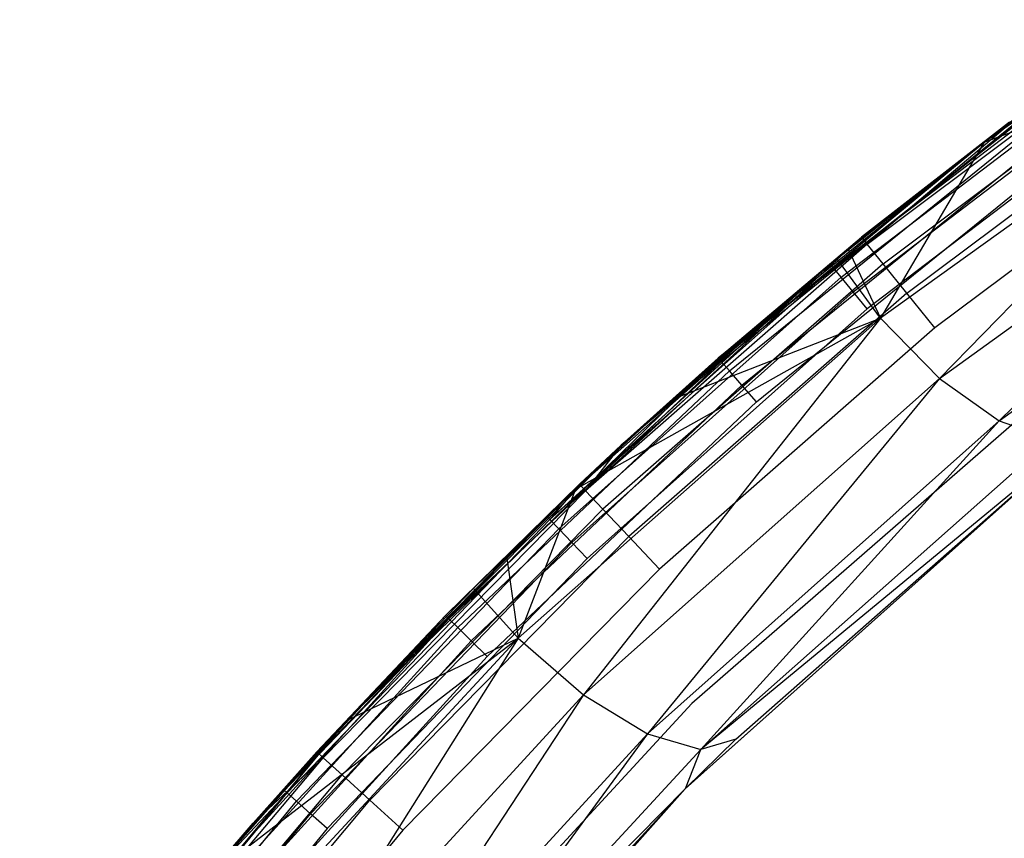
# Model space of a CAD drawing. Extents: x -4.25 to 4.25, y -4.25 to 4.25.
# Tile 23 of 34: x -3.4 to -2.55, y 2.79 to 3.49. Entities that reach past the tile are written whole.
import ezdxf

# ---------------------------------------------------------------- set-up
doc = ezdxf.new("R2010")
doc.units = 0
doc.header["$LTSCALE"] = 2.54
doc.layers.get('0').update_dxf_attribs({"color": 13, "linetype": 'CONTINUOUS'})

# ---------------------------------------------------------------- blocks, each defined once
blk = doc.blocks.new('VIS_Z_O_ENIE_2_STL_2')
at = {"color": 0}
for p, q in [((-2.67235, 3.29582, -2.46173), (-2.41544, 3.48849, -2.46173)), ((-2.67235, 3.29582, -2.46173), (-2.41544, 3.48849, -2.46173)), ((-2.70161, 3.27589, -6.03087), (-2.44291, 3.47309, -6.03087)), ((-2.70161, 3.27589, -6.03087), (-2.44291, 3.47309, -6.03087)), ((-2.32357, 3.47501, -8.25093), (-2.66091, 3.23241, -8.06371)), ((-2.32357, 3.47501, -8.25093), (-2.66091, 3.23241, -8.06371)), ((-2.32357, 3.47501, -8.25093), (-2.6102, 3.18055, -8.04627)), ((-2.32357, 3.47501, -8.25093), (-2.6102, 3.18055, -8.04627)), ((-2.57199, 3.3834, -6.05), (-2.4451, 3.4762, -6.05)), ((-2.57199, 3.3834, -6.05), (-2.4451, 3.4762, -6.05)), ((-2.57199, 3.3834, -6.05), (-2.44291, 3.47309, -6.03087)), ((-2.57199, 3.3834, -6.05), (-2.44291, 3.47309, -6.03087)), ((-2.57191, 3.38346, -8.12863), (-2.4451, 3.4762, -6.05)), ((-2.57191, 3.38346, -8.12863), (-2.4451, 3.4762, -6.05)), ((-2.57191, 3.38346, -8.12863), (-2.32357, 3.47501, -8.25093)), ((-2.57191, 3.38346, -8.12863), (-2.32357, 3.47501, -8.25093)), ((-2.80565, 3.19231, -6), (-2.46254, 3.46387, -6)), ((-2.46254, 3.46387, -5.3), (-2.80565, 3.19231, -5.3)), ((-2.80565, 3.19231, -6), (-2.46254, 3.46387, -6)), ((-2.46254, 3.46387, -5.3), (-2.80565, 3.19231, -5.3)), ((-2.69471, 3.26753, -6.01464), (-2.43668, 3.46422, -6.01464)), ((-2.69471, 3.26753, -6.01464), (-2.43668, 3.46422, -6.01464)), ((-2.6587, 3.27899, -2.42929), (-2.4031, 3.47067, -2.42929)), ((-2.6587, 3.27899, -2.42929), (-2.4031, 3.47067, -2.42929)), ((-2.68439, 3.25502, -6.00381), (-2.42735, 3.45095, -6.00381)), ((-2.68439, 3.25502, -6.00381), (-2.42735, 3.45095, -6.00381)), ((-2.63826, 3.25379, -2.40761), (-2.38463, 3.444, -2.40761)), ((-2.63826, 3.25379, -2.40761), (-2.38463, 3.444, -2.40761)), ((-2.41634, 3.4353, -6), (-2.67222, 3.24025, -6)), ((-2.41634, 3.4353, -6), (-2.67222, 3.24025, -6)), ((-2.6102, 3.18055, -8.04627), (-2.27851, 3.42074, -8.23223)), ((-2.6102, 3.18055, -8.04627), (-2.27851, 3.42074, -8.23223)), ((-2.27851, 3.42074, -8.23223), (-2.5591, 3.14429, -8.00579)), ((-2.27851, 3.42074, -8.23223), (-2.5591, 3.14429, -8.00579)), ((-2.36284, 3.41253, -2.4), (-2.61416, 3.22406, -2.4)), ((-2.36284, 3.41253, -2.4), (-2.61416, 3.22406, -2.4)), ((-2.53241, 3.41312, -8.15051), (-2.57191, 3.38346, -8.12863)), ((-2.53241, 3.41312, -8.15051), (-2.57191, 3.38346, -8.12863)), ((-2.67714, 3.30174, -2.5), (-2.53499, 3.4121, -2.5)), ((-2.67714, 3.30174, -2.5), (-2.53499, 3.4121, -2.5)), ((-2.67235, 3.29582, -2.46173), (-2.53499, 3.4121, -2.5)), ((-2.67235, 3.29582, -2.46173), (-2.53499, 3.4121, -2.5)), ((-2.55028, 3.40068, -5.25), (-2.80017, 3.19806, -5.25)), ((-2.55028, 3.40068, -5.25), (-2.80017, 3.19806, -5.25)), ((-2.79766, 3.1952, -5.26913), (-2.548, 3.39763, -5.26913)), ((-2.79766, 3.1952, -5.26913), (-2.548, 3.39763, -5.26913)), ((-2.55028, 3.40068, -5.25), (-2.67714, 3.30174, -2.5)), ((-2.55028, 3.40068, -5.25), (-2.67714, 3.30174, -2.5)), ((-2.79052, 3.18705, -5.28536), (-2.5415, 3.38896, -5.28536)), ((-2.79052, 3.18705, -5.28536), (-2.5415, 3.38896, -5.28536)), ((-2.83838, 3.16324, -7.98086), (-2.57199, 3.3834, -6.05)), ((-2.83838, 3.16324, -7.98086), (-2.57199, 3.3834, -6.05)), ((-2.70403, 3.27883, -6.05), (-2.57199, 3.3834, -6.05)), ((-2.70403, 3.27883, -6.05), (-2.57199, 3.3834, -6.05)), ((-2.57199, 3.3834, -6.05), (-2.70161, 3.27589, -6.03087)), ((-2.57199, 3.3834, -6.05), (-2.70161, 3.27589, -6.03087)), ((-2.57199, 3.3834, -6.05), (-2.69844, 3.28343, -8.0585)), ((-2.57199, 3.3834, -6.05), (-2.69844, 3.28343, -8.0585)), ((-2.57191, 3.38346, -8.12863), (-2.68856, 3.29153, -8.06398)), ((-2.57191, 3.38346, -8.12863), (-2.68856, 3.29153, -8.06398)), ((-2.68856, 3.29153, -8.06398), (-2.57199, 3.3834, -6.05)), ((-2.68856, 3.29153, -8.06398), (-2.57199, 3.3834, -6.05)), ((-2.57191, 3.38346, -8.12863), (-2.66091, 3.23241, -8.06371)), ((-2.57191, 3.38346, -8.12863), (-2.66091, 3.23241, -8.06371)), ((-2.57191, 3.38346, -8.12863), (-2.57199, 3.3834, -6.05)), ((-2.57191, 3.38346, -8.12863), (-2.57199, 3.3834, -6.05)), ((-2.5591, 3.14429, -8.00579), (-2.2315, 3.38203, -8.19202)), ((-2.5591, 3.14429, -8.00579), (-2.2315, 3.38203, -8.19202)), ((-2.77984, 3.17484, -5.29619), (-2.53176, 3.37598, -5.29619)), ((-2.77984, 3.17484, -5.29619), (-2.53176, 3.37598, -5.29619)), ((-2.76723, 3.16045, -5.3), (-2.52029, 3.36068, -5.3)), ((-2.76723, 3.16045, -5.3), (-2.52029, 3.36068, -5.3)), ((-2.67714, 3.30174, -2.5), (-2.91396, 3.08428, -2.46173)), ((-2.67714, 3.30174, -2.5), (-2.91396, 3.08428, -2.46173)), ((-2.67235, 3.29582, -2.46173), (-2.91396, 3.08428, -2.46173)), ((-2.67235, 3.29582, -2.46173), (-2.91396, 3.08428, -2.46173)), ((-2.88331, 3.12331, -2.5), (-2.67714, 3.30174, -2.5)), ((-2.88331, 3.12331, -2.5), (-2.67714, 3.30174, -2.5)), ((-2.80017, 3.19806, -5.25), (-2.67714, 3.30174, -2.5)), ((-2.80017, 3.19806, -5.25), (-2.67714, 3.30174, -2.5)), ((-2.67714, 3.30174, -2.5), (-2.67235, 3.29582, -2.46173)), ((-2.67714, 3.30174, -2.5), (-2.67235, 3.29582, -2.46173)), ((-2.6587, 3.27899, -2.42929), (-2.67235, 3.29582, -2.46173)), ((-2.6587, 3.27899, -2.42929), (-2.67235, 3.29582, -2.46173)), ((-2.68856, 3.29153, -8.06398), (-2.69844, 3.28343, -8.0585)), ((-2.68856, 3.29153, -8.06398), (-2.69844, 3.28343, -8.0585)), ((-2.68856, 3.29153, -8.06398), (-2.66091, 3.23241, -8.06371)), ((-2.68856, 3.29153, -8.06398), (-2.66091, 3.23241, -8.06371)), ((-2.70403, 3.27883, -6.05), (-2.94445, 3.05947, -6.03087)), ((-2.70403, 3.27883, -6.05), (-2.94445, 3.05947, -6.03087)), ((-2.92272, 3.08548, -6.05), (-2.70403, 3.27883, -6.05)), ((-2.92272, 3.08548, -6.05), (-2.70403, 3.27883, -6.05)), ((-2.92262, 3.08558, -7.9341), (-2.70403, 3.27883, -6.05)), ((-2.92262, 3.08558, -7.9341), (-2.70403, 3.27883, -6.05)), ((-2.6587, 3.27899, -2.42929), (-2.89907, 3.06852, -2.42929)), ((-2.6587, 3.27899, -2.42929), (-2.89907, 3.06852, -2.42929)), ((-2.69844, 3.28343, -8.0585), (-2.83838, 3.16324, -7.98086)), ((-2.69844, 3.28343, -8.0585), (-2.83838, 3.16324, -7.98086)), ((-2.83838, 3.16324, -7.98086), (-2.70403, 3.27883, -6.05)), ((-2.83838, 3.16324, -7.98086), (-2.70403, 3.27883, -6.05)), ((-2.70403, 3.27883, -6.05), (-2.70161, 3.27589, -6.03087)), ((-2.70403, 3.27883, -6.05), (-2.70161, 3.27589, -6.03087)), ((-2.66091, 3.23241, -8.06371), (-2.69844, 3.28343, -8.0585)), ((-2.66091, 3.23241, -8.06371), (-2.69844, 3.28343, -8.0585)), ((-2.63826, 3.25379, -2.40761), (-2.6587, 3.27899, -2.42929)), ((-2.63826, 3.25379, -2.40761), (-2.6587, 3.27899, -2.42929)), ((-2.94445, 3.05947, -6.03087), (-2.70161, 3.27589, -6.03087)), ((-2.94445, 3.05947, -6.03087), (-2.70161, 3.27589, -6.03087)), ((-2.69471, 3.26753, -6.01464), (-2.70161, 3.27589, -6.03087)), ((-2.69471, 3.26753, -6.01464), (-2.70161, 3.27589, -6.03087)), ((-2.93693, 3.05167, -6.01464), (-2.69471, 3.26753, -6.01464)), ((-2.93693, 3.05167, -6.01464), (-2.69471, 3.26753, -6.01464)), ((-2.68439, 3.25502, -6.00381), (-2.69471, 3.26753, -6.01464)), ((-2.68439, 3.25502, -6.00381), (-2.69471, 3.26753, -6.01464)), ((-2.92568, 3.03998, -6.00381), (-2.68439, 3.25502, -6.00381)), ((-2.92568, 3.03998, -6.00381), (-2.68439, 3.25502, -6.00381)), ((-2.63826, 3.25379, -2.40761), (-2.87679, 3.04494, -2.40761)), ((-2.63826, 3.25379, -2.40761), (-2.87679, 3.04494, -2.40761)), ((-2.67222, 3.24025, -6), (-2.68439, 3.25502, -6.00381)), ((-2.67222, 3.24025, -6), (-2.68439, 3.25502, -6.00381)), ((-2.61416, 3.22406, -2.4), (-2.63826, 3.25379, -2.40761)), ((-2.61416, 3.22406, -2.4), (-2.63826, 3.25379, -2.40761)), ((-2.67222, 3.24025, -6), (-2.91242, 3.02619, -6)), ((-2.67222, 3.24025, -6), (-2.91242, 3.02619, -6)), ((-2.66091, 3.23241, -8.06371), (-2.97176, 2.95774, -7.89117)), ((-2.66091, 3.23241, -8.06371), (-2.97176, 2.95774, -7.89117)), ((-2.92262, 3.08558, -7.9341), (-2.66091, 3.23241, -8.06371)), ((-2.92262, 3.08558, -7.9341), (-2.66091, 3.23241, -8.06371)), ((-2.66091, 3.23241, -8.06371), (-2.91557, 2.90902, -7.87499)), ((-2.66091, 3.23241, -8.06371), (-2.91557, 2.90902, -7.87499)), ((-2.83838, 3.16324, -7.98086), (-2.66091, 3.23241, -8.06371)), ((-2.83838, 3.16324, -7.98086), (-2.66091, 3.23241, -8.06371)), ((-2.66091, 3.23241, -8.06371), (-2.6102, 3.18055, -8.04627)), ((-2.66091, 3.23241, -8.06371), (-2.6102, 3.18055, -8.04627)), ((-2.61416, 3.22406, -2.4), (-2.85051, 3.01712, -2.4)), ((-2.61416, 3.22406, -2.4), (-2.85051, 3.01712, -2.4)), ((-3.0313, 2.97447, -5.26913), (-2.79766, 3.1952, -5.26913)), ((-3.0313, 2.97447, -5.26913), (-2.79766, 3.1952, -5.26913)), ((-2.80017, 3.19806, -5.25), (-2.88331, 3.12331, -2.5)), ((-2.80017, 3.19806, -5.25), (-2.88331, 3.12331, -2.5)), ((-2.80017, 3.19806, -5.25), (-2.88331, 3.12331, -5.25)), ((-2.80017, 3.19806, -5.25), (-2.88331, 3.12331, -5.25)), ((-2.79766, 3.1952, -5.26913), (-2.88331, 3.12331, -5.25)), ((-2.79766, 3.1952, -5.26913), (-2.88331, 3.12331, -5.25)), ((-2.48649, 3.19465, -5.3), (-2.82284, 2.90172, -5.3)), ((-2.48649, 3.19465, -2.6), (-2.82284, 2.90172, -2.6)), ((-2.48649, 3.19465, -5.3), (-2.82284, 2.90172, -5.3)), ((-2.48649, 3.19465, -2.6), (-2.82284, 2.90172, -2.6)), ((-2.80017, 3.19806, -5.25), (-2.79766, 3.1952, -5.26913)), ((-2.80017, 3.19806, -5.25), (-2.79766, 3.1952, -5.26913)), ((-2.79052, 3.18705, -5.28536), (-2.79766, 3.1952, -5.26913)), ((-2.79052, 3.18705, -5.28536), (-2.79766, 3.1952, -5.26913)), ((-3.11901, 2.88691, -6), (-2.80565, 3.19231, -6)), ((-2.80565, 3.19231, -5.3), (-3.11901, 2.88691, -5.3)), ((-3.11901, 2.88691, -6), (-2.80565, 3.19231, -6)), ((-2.80565, 3.19231, -5.3), (-3.11901, 2.88691, -5.3)), ((-3.02356, 2.96687, -5.28536), (-2.79052, 3.18705, -5.28536)), ((-3.02356, 2.96687, -5.28536), (-2.79052, 3.18705, -5.28536)), ((-2.80565, 3.19231, -6), (-2.80565, 3.19231, -5.3)), ((-2.80565, 3.19231, -6), (-2.80565, 3.19231, -5.3)), ((-2.77984, 3.17484, -5.29619), (-2.79052, 3.18705, -5.28536)), ((-2.77984, 3.17484, -5.29619), (-2.79052, 3.18705, -5.28536)), ((-2.91557, 2.90902, -7.87499), (-2.6102, 3.18055, -8.04627)), ((-2.91557, 2.90902, -7.87499), (-2.6102, 3.18055, -8.04627)), ((-2.6102, 3.18055, -8.04627), (-2.86063, 2.87561, -7.83426)), ((-2.6102, 3.18055, -8.04627), (-2.86063, 2.87561, -7.83426)), ((-2.6102, 3.18055, -8.04627), (-2.5591, 3.14429, -8.00579)), ((-2.6102, 3.18055, -8.04627), (-2.5591, 3.14429, -8.00579)), ((-3.01198, 2.95551, -5.29619), (-2.77984, 3.17484, -5.29619)), ((-3.01198, 2.95551, -5.29619), (-2.77984, 3.17484, -5.29619)), ((-2.76723, 3.16045, -5.3), (-2.77984, 3.17484, -5.29619)), ((-2.76723, 3.16045, -5.3), (-2.77984, 3.17484, -5.29619)), ((-2.99833, 2.94211, -5.3), (-2.76723, 3.16045, -5.3)), ((-2.99833, 2.94211, -5.3), (-2.76723, 3.16045, -5.3)), ((-2.83838, 3.16324, -7.98086), (-2.92262, 3.08558, -7.9341)), ((-2.83838, 3.16324, -7.98086), (-2.92262, 3.08558, -7.9341)), ((-2.86063, 2.87561, -7.83426), (-2.5591, 3.14429, -8.00579)), ((-2.86063, 2.87561, -7.83426), (-2.5591, 3.14429, -8.00579)), ((-2.5591, 3.14429, -8.00579), (-2.81492, 2.86235, -7.77487)), ((-2.5591, 3.14429, -8.00579), (-2.81492, 2.86235, -7.77487)), ((-2.5591, 3.14429, -8.00579), (-2.51472, 3.12866, -7.9479)), ((-2.5591, 3.14429, -8.00579), (-2.51472, 3.12866, -7.9479)), ((-2.49396, 3.12733, -6), (-2.82843, 2.82843, -6)), ((-2.49396, 3.12733, -6), (-2.82843, 2.82843, -6)), ((-2.82816, 2.82869, -7.68039), (-2.49396, 3.12733, -6)), ((-2.82816, 2.82869, -7.68039), (-2.49396, 3.12733, -6)), ((-2.81492, 2.86235, -7.77487), (-2.51472, 3.12866, -7.9479)), ((-2.81492, 2.86235, -7.77487), (-2.51472, 3.12866, -7.9479)), ((-2.49389, 3.12738, -7.87447), (-2.81492, 2.86235, -7.77487)), ((-2.49389, 3.12738, -7.87447), (-2.81492, 2.86235, -7.77487)), ((-2.78505, 2.87114, -7.70542), (-2.49389, 3.12738, -7.87447)), ((-2.78505, 2.87114, -7.70542), (-2.49389, 3.12738, -7.87447)), ((-2.78505, 2.87114, -7.70542), (-2.49396, 3.12733, -6)), ((-2.78505, 2.87114, -7.70542), (-2.49396, 3.12733, -6)), ((-2.88331, 3.12331, -5.25), (-3.03401, 2.97713, -5.25)), ((-2.88331, 3.12331, -5.25), (-3.03401, 2.97713, -5.25)), ((-3.0313, 2.97447, -5.26913), (-2.88331, 3.12331, -5.25)), ((-3.0313, 2.97447, -5.26913), (-2.88331, 3.12331, -5.25)), ((-2.88331, 3.12331, -5.25), (-2.91918, 3.08981, -2.5)), ((-2.91918, 3.08981, -2.5), (-2.88331, 3.12331, -2.5)), ((-2.88331, 3.12331, -5.25), (-2.91918, 3.08981, -2.5)), ((-2.91918, 3.08981, -2.5), (-2.88331, 3.12331, -2.5)), ((-2.88331, 3.12331, -2.5), (-2.91396, 3.08428, -2.46173)), ((-2.88331, 3.12331, -2.5), (-2.91396, 3.08428, -2.46173)), ((-2.88331, 3.12331, -5.25), (-2.88331, 3.12331, -2.5)), ((-2.88331, 3.12331, -5.25), (-2.88331, 3.12331, -2.5)), ((-3.1445, 2.86019, -2.5), (-2.91918, 3.08981, -2.5)), ((-3.1445, 2.86019, -2.5), (-2.91918, 3.08981, -2.5)), ((-2.91396, 3.08428, -2.46173), (-3.13887, 2.85507, -2.46173)), ((-2.91396, 3.08428, -2.46173), (-3.13887, 2.85507, -2.46173)), ((-2.92272, 3.08548, -6.05), (-3.11892, 2.88702, -7.82503)), ((-2.92272, 3.08548, -6.05), (-3.11892, 2.88702, -7.82503)), ((-3.03401, 2.97713, -5.25), (-2.91918, 3.08981, -2.5)), ((-3.03401, 2.97713, -5.25), (-2.91918, 3.08981, -2.5)), ((-2.92272, 3.08548, -6.05), (-3.01002, 3.00038, -7.88555)), ((-2.92272, 3.08548, -6.05), (-3.01002, 3.00038, -7.88555)), ((-2.92262, 3.08558, -7.9341), (-2.98186, 3.02837, -7.9012)), ((-2.92262, 3.08558, -7.9341), (-2.98186, 3.02837, -7.9012)), ((-2.98186, 3.02837, -7.9012), (-2.92272, 3.08548, -6.05)), ((-2.98186, 3.02837, -7.9012), (-2.92272, 3.08548, -6.05)), ((-2.92262, 3.08558, -7.9341), (-2.97176, 2.95774, -7.89117)), ((-2.92262, 3.08558, -7.9341), (-2.97176, 2.95774, -7.89117)), ((-2.94709, 3.06222, -6.05), (-2.92272, 3.08548, -6.05)), ((-2.94709, 3.06222, -6.05), (-2.92272, 3.08548, -6.05)), ((-2.92272, 3.08548, -6.05), (-2.94445, 3.05947, -6.03087)), ((-2.92272, 3.08548, -6.05), (-2.94445, 3.05947, -6.03087)), ((-2.92262, 3.08558, -7.9341), (-2.92272, 3.08548, -6.05)), ((-2.92262, 3.08558, -7.9341), (-2.92272, 3.08548, -6.05)), ((-2.91396, 3.08428, -2.46173), (-2.91918, 3.08981, -2.5)), ((-2.91396, 3.08428, -2.46173), (-2.91918, 3.08981, -2.5)), ((-2.91396, 3.08428, -2.46173), (-2.89907, 3.06852, -2.42929)), ((-2.91396, 3.08428, -2.46173), (-2.89907, 3.06852, -2.42929)), ((-2.89907, 3.06852, -2.42929), (-3.12283, 2.84048, -2.42929)), ((-2.89907, 3.06852, -2.42929), (-3.12283, 2.84048, -2.42929)), ((-2.89907, 3.06852, -2.42929), (-2.87679, 3.04494, -2.40761)), ((-2.89907, 3.06852, -2.42929), (-2.87679, 3.04494, -2.40761)), ((-3.17285, 2.82763, -6.05), (-2.94709, 3.06222, -6.05)), ((-3.17285, 2.82763, -6.05), (-2.94709, 3.06222, -6.05)), ((-3.17001, 2.8251, -6.03087), (-2.94445, 3.05947, -6.03087)), ((-3.17001, 2.8251, -6.03087), (-2.94445, 3.05947, -6.03087)), ((-3.11892, 2.88702, -7.82503), (-2.94709, 3.06222, -6.05)), ((-3.11892, 2.88702, -7.82503), (-2.94709, 3.06222, -6.05)), ((-2.94709, 3.06222, -6.05), (-2.94445, 3.05947, -6.03087)), ((-2.94709, 3.06222, -6.05), (-2.94445, 3.05947, -6.03087)), ((-2.93693, 3.05167, -6.01464), (-2.94445, 3.05947, -6.03087)), ((-2.93693, 3.05167, -6.01464), (-2.94445, 3.05947, -6.03087)), ((-3.16192, 2.81789, -6.01464), (-2.93693, 3.05167, -6.01464)), ((-3.16192, 2.81789, -6.01464), (-2.93693, 3.05167, -6.01464)), ((-2.92568, 3.03998, -6.00381), (-2.93693, 3.05167, -6.01464)), ((-2.92568, 3.03998, -6.00381), (-2.93693, 3.05167, -6.01464)), ((-2.87679, 3.04494, -2.40761), (-3.09883, 2.81865, -2.40761)), ((-2.87679, 3.04494, -2.40761), (-3.09883, 2.81865, -2.40761)), ((-2.87679, 3.04494, -2.40761), (-2.85051, 3.01712, -2.4)), ((-2.87679, 3.04494, -2.40761), (-2.85051, 3.01712, -2.4)), ((-3.14981, 2.8071, -6.00381), (-2.92568, 3.03998, -6.00381)), ((-3.14981, 2.8071, -6.00381), (-2.92568, 3.03998, -6.00381)), ((-2.91242, 3.02619, -6), (-2.92568, 3.03998, -6.00381)), ((-2.91242, 3.02619, -6), (-2.92568, 3.03998, -6.00381)), ((-2.91242, 3.02619, -6), (-3.13552, 2.79437, -6)), ((-2.91242, 3.02619, -6), (-3.13552, 2.79437, -6)), ((-2.98186, 3.02837, -7.9012), (-3.01002, 3.00038, -7.88555)), ((-2.98186, 3.02837, -7.9012), (-3.01002, 3.00038, -7.88555)), ((-2.98186, 3.02837, -7.9012), (-2.97176, 2.95774, -7.89117)), ((-2.98186, 3.02837, -7.9012), (-2.97176, 2.95774, -7.89117)), ((-2.85051, 3.01712, -2.4), (-3.07052, 2.7929, -2.4)), ((-2.85051, 3.01712, -2.4), (-3.07052, 2.7929, -2.4)), ((-3.01002, 3.00038, -7.88555), (-3.11892, 2.88702, -7.82503)), ((-3.01002, 3.00038, -7.88555), (-3.11892, 2.88702, -7.82503)), ((-2.97176, 2.95774, -7.89117), (-3.01002, 3.00038, -7.88555)), ((-2.97176, 2.95774, -7.89117), (-3.01002, 3.00038, -7.88555)), ((-3.0313, 2.97447, -5.26913), (-3.24757, 2.73669, -5.26913)), ((-3.0313, 2.97447, -5.26913), (-3.24757, 2.73669, -5.26913)), ((-3.03401, 2.97713, -5.25), (-3.19896, 2.79914, -5.25)), ((-3.03401, 2.97713, -5.25), (-3.19896, 2.79914, -5.25)), ((-3.0313, 2.97447, -5.26913), (-3.19896, 2.79914, -5.25)), ((-3.0313, 2.97447, -5.26913), (-3.19896, 2.79914, -5.25)), ((-3.03401, 2.97713, -5.25), (-3.1445, 2.86019, -2.5)), ((-3.03401, 2.97713, -5.25), (-3.1445, 2.86019, -2.5)), ((-3.03401, 2.97713, -5.25), (-3.0313, 2.97447, -5.26913)), ((-3.03401, 2.97713, -5.25), (-3.0313, 2.97447, -5.26913)), ((-3.02356, 2.96687, -5.28536), (-3.0313, 2.97447, -5.26913)), ((-3.02356, 2.96687, -5.28536), (-3.0313, 2.97447, -5.26913)), ((-3.02356, 2.96687, -5.28536), (-3.23928, 2.72971, -5.28536)), ((-3.02356, 2.96687, -5.28536), (-3.23928, 2.72971, -5.28536)), ((-3.01198, 2.95551, -5.29619), (-3.02356, 2.96687, -5.28536)), ((-3.01198, 2.95551, -5.29619), (-3.02356, 2.96687, -5.28536)), ((-2.97176, 2.95774, -7.89117), (-3.25312, 2.65393, -7.73498)), ((-2.97176, 2.95774, -7.89117), (-3.25312, 2.65393, -7.73498)), ((-3.23916, 2.75143, -7.75814), (-2.97176, 2.95774, -7.89117)), ((-3.23916, 2.75143, -7.75814), (-2.97176, 2.95774, -7.89117)), ((-2.97176, 2.95774, -7.89117), (-3.19168, 2.60911, -7.72005)), ((-2.97176, 2.95774, -7.89117), (-3.19168, 2.60911, -7.72005)), ((-3.11892, 2.88702, -7.82503), (-2.97176, 2.95774, -7.89117)), ((-3.11892, 2.88702, -7.82503), (-2.97176, 2.95774, -7.89117)), ((-2.97176, 2.95774, -7.89117), (-2.91557, 2.90902, -7.87499)), ((-2.97176, 2.95774, -7.89117), (-2.91557, 2.90902, -7.87499)), ((-3.01198, 2.95551, -5.29619), (-3.22688, 2.71926, -5.29619)), ((-3.01198, 2.95551, -5.29619), (-3.22688, 2.71926, -5.29619)), ((-2.99833, 2.94211, -5.3), (-3.01198, 2.95551, -5.29619)), ((-2.99833, 2.94211, -5.3), (-3.01198, 2.95551, -5.29619)), ((-3.21225, 2.70693, -5.3), (-2.99833, 2.94211, -5.3)), ((-3.21225, 2.70693, -5.3), (-2.99833, 2.94211, -5.3)), ((-3.19168, 2.60911, -7.72005), (-2.91557, 2.90902, -7.87499)), ((-3.19168, 2.60911, -7.72005), (-2.91557, 2.90902, -7.87499)), ((-2.91557, 2.90902, -7.87499), (-3.13323, 2.57894, -7.67908)), ((-2.91557, 2.90902, -7.87499), (-3.13323, 2.57894, -7.67908)), ((-2.91557, 2.90902, -7.87499), (-2.86063, 2.87561, -7.83426)), ((-2.91557, 2.90902, -7.87499), (-2.86063, 2.87561, -7.83426)), ((-2.82284, 2.90172, -5.3), (-3.12492, 2.57358, -5.3)), ((-2.82284, 2.90172, -2.6), (-3.12492, 2.57358, -2.6)), ((-2.82284, 2.90172, -5.3), (-3.12492, 2.57358, -5.3)), ((-2.82284, 2.90172, -2.6), (-3.12492, 2.57358, -2.6)), ((-2.82284, 2.90172, -2.6), (-2.82284, 2.90172, -5.3)), ((-2.82284, 2.90172, -2.6), (-2.82284, 2.90172, -5.3)), ((-3.39932, 2.55091, -6), (-3.11901, 2.88691, -6)), ((-3.11901, 2.88691, -5.3), (-3.39932, 2.55091, -5.3)), ((-3.39932, 2.55091, -6), (-3.11901, 2.88691, -6)), ((-3.11901, 2.88691, -5.3), (-3.39932, 2.55091, -5.3)), ((-3.23919, 2.75139, -6.05), (-3.11892, 2.88702, -7.82503)), ((-3.23919, 2.75139, -6.05), (-3.11892, 2.88702, -7.82503)), ((-3.11892, 2.88702, -7.82503), (-3.23916, 2.75143, -7.75814)), ((-3.11892, 2.88702, -7.82503), (-3.23916, 2.75143, -7.75814)), ((-3.17285, 2.82763, -6.05), (-3.11892, 2.88702, -7.82503)), ((-3.17285, 2.82763, -6.05), (-3.11892, 2.88702, -7.82503)), ((-3.11901, 2.88691, -6), (-3.11901, 2.88691, -5.3)), ((-3.11901, 2.88691, -6), (-3.11901, 2.88691, -5.3)), ((-3.13323, 2.57894, -7.67908), (-2.86063, 2.87561, -7.83426)), ((-3.13323, 2.57894, -7.67908), (-2.86063, 2.87561, -7.83426)), ((-2.86063, 2.87561, -7.83426), (-3.08653, 2.56795, -7.61821)), ((-2.86063, 2.87561, -7.83426), (-3.08653, 2.56795, -7.61821)), ((-2.86063, 2.87561, -7.83426), (-2.81492, 2.86235, -7.77487)), ((-2.86063, 2.87561, -7.83426), (-2.81492, 2.86235, -7.77487)), ((-2.82816, 2.82869, -7.68039), (-2.78505, 2.87114, -7.70542)), ((-2.82816, 2.82869, -7.68039), (-2.78505, 2.87114, -7.70542)), ((-2.78505, 2.87114, -7.70542), (-2.81492, 2.86235, -7.77487)), ((-2.78505, 2.87114, -7.70542), (-2.81492, 2.86235, -7.77487)), ((-3.3458, 2.6095, -2.46173), (-3.13887, 2.85507, -2.46173)), ((-3.3458, 2.6095, -2.46173), (-3.13887, 2.85507, -2.46173)), ((-3.19896, 2.79914, -5.25), (-3.1445, 2.86019, -2.5)), ((-3.19896, 2.79914, -5.25), (-3.1445, 2.86019, -2.5)), ((-3.19896, 2.79914, -2.5), (-3.1445, 2.86019, -2.5)), ((-3.19896, 2.79914, -2.5), (-3.1445, 2.86019, -2.5)), ((-3.19896, 2.79914, -2.5), (-3.13887, 2.85507, -2.46173)), ((-3.19896, 2.79914, -2.5), (-3.13887, 2.85507, -2.46173)), ((-3.13887, 2.85507, -2.46173), (-3.1445, 2.86019, -2.5)), ((-3.13887, 2.85507, -2.46173), (-3.1445, 2.86019, -2.5)), ((-3.12283, 2.84048, -2.42929), (-3.13887, 2.85507, -2.46173)), ((-3.12283, 2.84048, -2.42929), (-3.13887, 2.85507, -2.46173)), ((-3.08653, 2.56795, -7.61821), (-2.81492, 2.86235, -7.77487)), ((-3.08653, 2.56795, -7.61821), (-2.81492, 2.86235, -7.77487)), ((-2.82816, 2.82869, -7.68039), (-2.81492, 2.86235, -7.77487)), ((-2.82816, 2.82869, -7.68039), (-2.81492, 2.86235, -7.77487)), ((-3.32871, 2.59617, -2.42929), (-3.12283, 2.84048, -2.42929)), ((-3.32871, 2.59617, -2.42929), (-3.12283, 2.84048, -2.42929)), ((-3.09883, 2.81865, -2.40761), (-3.12283, 2.84048, -2.42929)), ((-3.09883, 2.81865, -2.40761), (-3.12283, 2.84048, -2.42929)), ((-3.37697, 2.57415, -6.03087), (-3.17001, 2.8251, -6.03087)), ((-3.37697, 2.57415, -6.03087), (-3.17001, 2.8251, -6.03087)), ((-3.23919, 2.75139, -6.05), (-3.17285, 2.82763, -6.05)), ((-3.23919, 2.75139, -6.05), (-3.17285, 2.82763, -6.05)), ((-3.23919, 2.75139, -6.05), (-3.17001, 2.8251, -6.03087)), ((-3.23919, 2.75139, -6.05), (-3.17001, 2.8251, -6.03087)), ((-3.17285, 2.82763, -6.05), (-3.17001, 2.8251, -6.03087)), ((-3.17285, 2.82763, -6.05), (-3.17001, 2.8251, -6.03087)), ((-3.16192, 2.81789, -6.01464), (-3.17001, 2.8251, -6.03087)), ((-3.16192, 2.81789, -6.01464), (-3.17001, 2.8251, -6.03087)), ((-2.82843, 2.82843, -6), (-3.12733, 2.49396, -6)), ((-2.82843, 2.82843, -6), (-3.12733, 2.49396, -6)), ((-3.12697, 2.4944, -7.50689), (-2.82843, 2.82843, -6)), ((-3.12697, 2.4944, -7.50689), (-2.82843, 2.82843, -6)), ((-2.82816, 2.82869, -7.68039), (-3.08653, 2.56795, -7.61821)), ((-2.82816, 2.82869, -7.68039), (-3.08653, 2.56795, -7.61821)), ((-3.0586, 2.57778, -7.54659), (-2.82816, 2.82869, -7.68039)), ((-3.0586, 2.57778, -7.54659), (-2.82816, 2.82869, -7.68039)), ((-3.0586, 2.57778, -7.54659), (-2.82843, 2.82843, -6)), ((-3.0586, 2.57778, -7.54659), (-2.82843, 2.82843, -6)), ((-2.82843, 2.82843, -6), (-2.82816, 2.82869, -7.68039)), ((-2.82843, 2.82843, -6), (-2.82816, 2.82869, -7.68039)), ((-3.36835, 2.56758, -6.01464), (-3.16192, 2.81789, -6.01464)), ((-3.36835, 2.56758, -6.01464), (-3.16192, 2.81789, -6.01464)), ((-3.30313, 2.57622, -2.40761), (-3.09883, 2.81865, -2.40761)), ((-3.30313, 2.57622, -2.40761), (-3.09883, 2.81865, -2.40761)), ((-3.14981, 2.8071, -6.00381), (-3.16192, 2.81789, -6.01464)), ((-3.14981, 2.8071, -6.00381), (-3.16192, 2.81789, -6.01464)), ((-3.07052, 2.7929, -2.4), (-3.09883, 2.81865, -2.40761)), ((-3.07052, 2.7929, -2.4), (-3.09883, 2.81865, -2.40761)), ((-3.35545, 2.55775, -6.00381), (-3.14981, 2.8071, -6.00381)), ((-3.35545, 2.55775, -6.00381), (-3.14981, 2.8071, -6.00381)), ((-3.13552, 2.79437, -6), (-3.14981, 2.8071, -6.00381)), ((-3.13552, 2.79437, -6), (-3.14981, 2.8071, -6.00381)), ((-3.35181, 2.61418, -2.5), (-3.19896, 2.79914, -2.5)), ((-3.35181, 2.61418, -2.5), (-3.19896, 2.79914, -2.5)), ((-3.3458, 2.6095, -2.46173), (-3.19896, 2.79914, -2.5)), ((-3.3458, 2.6095, -2.46173), (-3.19896, 2.79914, -2.5)), ((-3.19896, 2.79914, -5.25), (-3.25048, 2.73915, -5.25)), ((-3.25048, 2.73915, -5.25), (-3.19896, 2.79914, -2.5)), ((-3.25048, 2.73915, -5.25), (-3.19896, 2.79914, -2.5)), ((-3.19896, 2.79914, -5.25), (-3.25048, 2.73915, -5.25)), ((-3.19896, 2.79914, -5.25), (-3.24757, 2.73669, -5.26913)), ((-3.19896, 2.79914, -5.25), (-3.24757, 2.73669, -5.26913)), ((-3.19896, 2.79914, -5.25), (-3.19896, 2.79914, -2.5)), ((-3.19896, 2.79914, -5.25), (-3.19896, 2.79914, -2.5)), ((-3.13552, 2.79437, -6), (-3.34023, 2.54615, -6)), ((-3.13552, 2.79437, -6), (-3.34023, 2.54615, -6)), ((-3.07052, 2.7929, -2.4), (-3.27295, 2.55268, -2.4)), ((-3.07052, 2.7929, -2.4), (-3.27295, 2.55268, -2.4))]:
    blk.add_line(p, q, dxfattribs=at)

msp = doc.modelspace()

# ---------------------------------------------------------------- block references
at = {"color": 0}
msp.add_blockref('VIS_Z_O_ENIE_2_STL_2', (0, 0), dxfattribs=at)

doc.saveas('drawing.dxf')
